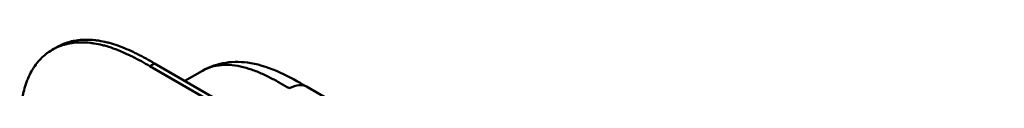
# Model space of a CAD drawing. Header units: millimetres. Extents: x 20 to 833, y 20 to 574.
# Tile 5 of 12: x 161 to 219, y 155 to 158. Entities that reach past the tile are written whole.
import ezdxf

# ---------------------------------------------------------------- set-up
doc = ezdxf.new("R2010")
doc.units = ezdxf.units.MM
doc.header["$LTSCALE"] = 2
doc.layers.add('Sichtbare Kanten(DIN)', color=7, linetype='Continuous', lineweight=50)
doc.layers.add('Sichtbare tangentiale Kanten(DIN)', color=7, linetype='Continuous', lineweight=50)

msp = doc.modelspace()

# ---------------------------------------------------------------- linework, layer by layer
at = {"layer": 'Sichtbare Kanten(DIN)'}
for p, q in [((162.5906, 157.3384), (162.865, 157.4968)), ((213.2796, 130.4312), (168.3296, 156.3832)), ((168.6039, 156.5416), (213.554, 130.5896)), ((170.3894, 155.5107), (171.4229, 156.1074)), ((171.4229, 156.1073), (171.4229, 156.1073)), ((177.5319, 155.1759), (177.532, 155.1759)), ((177.532, 155.1759), (218.5223, 131.51))]:
    msp.add_line(p, q, dxfattribs=at)
for points, knots in [([(162.865, 157.4968), (162.9293, 157.5339), (163.0589, 157.6026), (163.3265, 157.7209), (163.6065, 157.8116), (163.972, 157.891), (164.2759, 157.9274), (164.6677, 157.9391), (164.9895, 157.9218), (165.3998, 157.8681), (165.7335, 157.8), (166.1548, 157.6856), (166.4944, 157.5719), (166.9198, 157.4053), (167.2601, 157.254), (167.6837, 157.0469), (168.105, 156.8245), (168.4383, 156.6364), (168.6039, 156.5416)], [-0.48899486, -0.48899486, -0.48899486, -0.48899486, -0.46802714, -0.44767844, -0.40698102, -0.38663232, -0.3459349, -0.3255862, -0.28488878, -0.26454008, -0.22384266, -0.20349396, -0.16279654, -0.14244784, -0.10175042, -0.08140172, -0.0407043, -0.00000689, -0.00000689, -0.00000689, -0.00000689]), ([(168.3296, 156.3832), (168.1639, 156.478), (167.8306, 156.6661), (167.4094, 156.8885), (166.9857, 157.0956), (166.6454, 157.2469), (166.22, 157.4135), (165.8804, 157.5272), (165.4591, 157.6416), (165.1255, 157.7097), (164.7151, 157.7634), (164.3933, 157.7807), (164.0016, 157.769), (163.6977, 157.7326), (163.3321, 157.6532), (163.0522, 157.5625), (162.7202, 157.4157), (162.4698, 157.2719), (162.1778, 157.0602), (161.9618, 156.8659), (161.7153, 156.5935), (161.5373, 156.3529), (161.3398, 156.0259), (161.2019, 155.7445), (161.0547, 155.3706), (160.9569, 155.0552), (160.8583, 154.6438), (160.7977, 154.3025), (160.7424, 153.8644), (160.7131, 153.5063), (160.6914, 153.0531), (160.682, 152.5965), (160.6818, 152.2319), (160.6819, 152.0509)], [0.00000689, 0.00000689, 0.00000689, 0.00000689, 0.0407043, 0.08140172, 0.10175042, 0.14244784, 0.16279654, 0.20349396, 0.22384266, 0.26454008, 0.28488878, 0.3255862, 0.3459349, 0.38663232, 0.40698102, 0.44767844, 0.46802714, 0.50872456, 0.52907326, 0.56977068, 0.59011938, 0.6308168, 0.6511655, 0.69186291, 0.71221162, 0.75290903, 0.77325774, 0.81395515, 0.83430386, 0.87500127, 0.89534998, 0.93604739, 0.97674481, 0.97674481, 0.97674481, 0.97674481]), ([(171.4229, 156.1074), (171.8437, 156.3503), (172.3123, 156.5091), (173.2709, 156.6552), (173.7698, 156.6412), (174.8449, 156.46), (175.4217, 156.26), (176.5117, 155.7626), (177.0323, 155.4643), (177.5319, 155.1759)], [0, 0, 0, 0, 0.4350298, 0.4350298, 0.881634, 0.881634, 1.4250887, 1.4250887, 1.9553462, 1.9553462, 1.9553462, 1.9553462])]:
    msp.add_open_spline(points, degree=3, knots=knots, dxfattribs=at)
at = {"layer": 'Sichtbare tangentiale Kanten(DIN)'}
msp.add_line((168.3296, 156.3832), (168.6039, 156.5416), dxfattribs=at)
msp.add_open_spline([(176.5319, 155.0768), (176.3544, 155.1793), (176.173, 155.284), (175.9901, 155.3864), (175.7961, 155.495), (175.6003, 155.601), (175.405, 155.7002), (175.1982, 155.8053), (174.9918, 155.9028), (174.7871, 155.99), (174.5712, 156.0819), (174.3571, 156.1623), (174.1454, 156.229), (173.9237, 156.2989), (173.7047, 156.3538), (173.4911, 156.3918), (173.2696, 156.4312), (173.0538, 156.4524), (172.8457, 156.4548), (172.6326, 156.4573), (172.4274, 156.4402), (172.2308, 156.403), (172.0326, 156.3656), (171.8431, 156.3079), (171.663, 156.2289), (171.5808, 156.1928), (171.5006, 156.1522), (171.4229, 156.1073)], degree=3, knots=[0, 0, 0, 0, 0.1894861, 0.1894861, 0.1894861, 0.3904941, 0.3904941, 0.3904941, 0.6033491, 0.6033491, 0.6033491, 0.8278544, 0.8278544, 0.8278544, 1.0630348, 1.0630348, 1.0630348, 1.3069205, 1.3069205, 1.3069205, 1.5564953, 1.5564953, 1.5564953, 1.8079303, 1.8079303, 1.8079303, 1.9227924, 1.9227924, 1.9227924, 1.9227924], dxfattribs=at)
msp.add_open_spline([(176.532, 155.0768), (176.9225, 155.3023), (177.276, 155.3236), (177.5319, 155.1759)], degree=3, dxfattribs=at)

doc.saveas('drawing.dxf')
